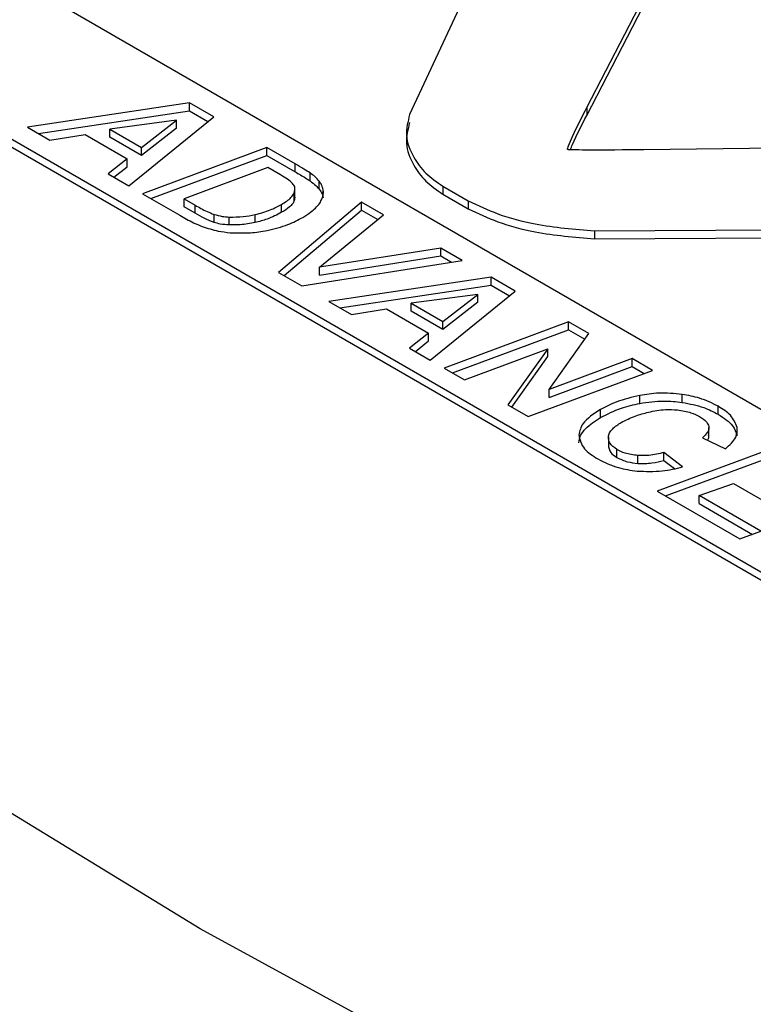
# Paper-space layout 'Sheet1' of a CAD drawing. Header units: millimetres. Extents: x -7 to 413, y -20 to 277.
# Tile 89 of 108: x 318.95 to 320.46, y 241.42 to 243.44. Entities that reach past the tile are written whole.
import ezdxf

# ---------------------------------------------------------------- set-up
doc = ezdxf.new("R2010")
doc.units = ezdxf.units.MM

psp = doc.layouts.new('Sheet1')

# ---------------------------------------------------------------- linework, layer by layer
at = {"color": 7, "linetype": 'Continuous', "lineweight": 25}
for p, q in [((319.9422, 243.6483), (319.7551, 243.2465)), ((320.1188, 243.2613), (320.2875, 243.5874)), ((320.1188, 243.2449), (320.2875, 243.571)), ((322.2245, 241.6322), (318.888, 243.5584)), ((318.5387, 243.4268), (321.8752, 241.5007)), ((318.5387, 243.4105), (321.8752, 241.4844)), ((319.3032, 243.2705), (318.9706, 243.2204)), ((319.3529, 243.2418), (319.3032, 243.2705)), ((319.3032, 243.2542), (319.3032, 243.2705)), ((318.9931, 243.2075), (319.3032, 243.2542)), ((319.3032, 243.2542), (319.3411, 243.2323)), ((320.1188, 243.2613), (320.1188, 243.2449)), ((319.2763, 243.2351), (319.1395, 243.2167)), ((319.1785, 243.1004), (319.3529, 243.2418)), ((319.2046, 243.1791), (319.2763, 243.2351)), ((319.2763, 243.2188), (319.2763, 243.2351)), ((318.9706, 243.2204), (319.0166, 243.1939)), ((319.0166, 243.1939), (319.089, 243.2056)), ((319.089, 243.2056), (319.1751, 243.1558)), ((319.1395, 243.2167), (319.2046, 243.1791)), ((319.1395, 243.2004), (319.1395, 243.2167)), ((319.2763, 243.2188), (319.2046, 243.1628)), ((319.2046, 243.1628), (319.1395, 243.2004)), ((321.0201, 243.1841), (320.2355, 243.1743)), ((319.2046, 243.1628), (319.2046, 243.1791)), ((319.4617, 243.179), (319.2065, 243.0842)), ((319.5202, 243.1452), (319.4617, 243.179)), ((319.4617, 243.1627), (319.4617, 243.179)), ((319.1751, 243.1558), (319.1361, 243.1249)), ((319.1751, 243.1395), (319.1751, 243.1558)), ((319.2237, 243.0743), (319.4617, 243.1627)), ((319.4617, 243.1627), (319.5202, 243.1289)), ((319.5202, 243.1289), (319.5202, 243.1452)), ((319.1361, 243.1249), (319.1785, 243.1004)), ((319.148, 243.118), (319.1751, 243.1395)), ((319.4641, 243.1376), (319.2923, 243.0737)), ((319.4901, 243.1226), (319.4641, 243.1376)), ((319.5508, 243.1104), (319.5508, 243.1267)), ((319.5696, 243.0934), (319.5696, 243.1098)), ((319.2065, 243.0842), (319.2831, 243.04)), ((319.5184, 243.0697), (319.5184, 243.086)), ((319.5197, 243.0768), (319.5197, 243.0931)), ((319.8232, 243.0995), (319.875, 243.0697)), ((319.8232, 243.0995), (319.8232, 243.0832)), ((319.8232, 243.0832), (319.875, 243.0533)), ((319.2923, 243.0737), (319.315, 243.0606)), ((319.2923, 243.0574), (319.2923, 243.0737)), ((319.6566, 243.0665), (319.486, 242.9229)), ((319.4924, 243.046), (319.4924, 243.0623)), ((319.5193, 243.0768), (319.5184, 243.0697)), ((319.7013, 243.0407), (319.6566, 243.0665)), ((319.6566, 243.0501), (319.6566, 243.0665)), ((319.875, 243.0697), (319.875, 243.0533)), ((319.315, 243.0443), (319.2923, 243.0574)), ((319.315, 243.0443), (319.315, 243.0606)), ((319.4975, 242.9163), (319.6566, 243.0501)), ((319.6566, 243.0501), (319.6896, 243.0311)), ((319.3536, 243.0254), (319.3536, 243.0417)), ((319.3847, 243.02), (319.3847, 243.0363)), ((319.4379, 243.025), (319.4379, 243.0413)), ((319.5702, 242.9332), (319.7013, 243.0407)), ((320.1348, 243.0083), (321.0833, 243.0126)), ((320.1348, 243.0083), (320.1348, 242.9919)), ((320.1348, 242.9919), (321.0833, 242.9962)), ((319.8188, 242.9728), (319.5702, 242.9332)), ((319.8632, 242.9472), (319.8188, 242.9728)), ((319.8188, 242.9565), (319.8188, 242.9728)), ((319.5337, 242.8954), (319.8632, 242.9472)), ((319.5702, 242.9169), (319.8188, 242.9565)), ((319.8188, 242.9565), (319.8409, 242.9437)), ((319.486, 242.9229), (319.5337, 242.8954)), ((319.5702, 242.9169), (319.5702, 242.9332)), ((319.9221, 242.9132), (319.5895, 242.8631)), ((319.9718, 242.8845), (319.9221, 242.9132)), ((319.9221, 242.8969), (319.9221, 242.9132)), ((319.612, 242.8502), (319.9221, 242.8969)), ((319.7974, 242.7431), (319.9718, 242.8845)), ((319.9221, 242.8969), (319.96, 242.875)), ((319.5895, 242.8631), (319.6355, 242.8366)), ((319.8952, 242.8778), (319.7584, 242.8594)), ((319.8235, 242.8219), (319.8952, 242.8778)), ((319.8952, 242.8615), (319.8235, 242.8055)), ((319.8952, 242.8615), (319.8952, 242.8778)), ((319.6355, 242.8366), (319.7079, 242.8483)), ((319.7079, 242.8483), (319.7941, 242.7985)), ((319.7584, 242.8594), (319.8235, 242.8219)), ((319.7584, 242.8431), (319.7584, 242.8594)), ((319.8235, 242.8055), (319.7584, 242.8431)), ((319.8235, 242.8055), (319.8235, 242.8219)), ((320.0809, 242.8215), (319.8258, 242.7267)), ((320.1227, 242.7974), (320.0809, 242.8215)), ((320.0809, 242.8052), (320.0809, 242.8215)), ((319.843, 242.7168), (320.0809, 242.8052)), ((320.0809, 242.8052), (320.1145, 242.7858)), ((319.7941, 242.7985), (319.755, 242.7676)), ((319.7669, 242.7607), (319.7941, 242.7822)), ((319.7941, 242.7822), (319.7941, 242.7985)), ((320.0412, 242.6824), (320.1227, 242.7974)), ((319.755, 242.7676), (319.7974, 242.7431)), ((319.8675, 242.7026), (320.0389, 242.7663)), ((320.0389, 242.7663), (319.9568, 242.6511)), ((320.0389, 242.75), (320.0389, 242.7663)), ((319.965, 242.6464), (320.0389, 242.75)), ((320.2119, 242.7459), (320.0412, 242.6824)), ((320.2534, 242.7219), (320.2119, 242.7459)), ((320.2119, 242.7296), (320.2119, 242.7459)), ((319.8258, 242.7267), (319.8675, 242.7026)), ((319.9984, 242.6271), (320.2534, 242.7219)), ((320.0412, 242.6661), (320.2119, 242.7296)), ((320.2119, 242.7296), (320.2362, 242.7155)), ((320.0412, 242.6661), (320.0412, 242.6824)), ((320.2274, 242.6542), (320.2274, 242.6705)), ((320.3145, 242.6563), (320.3145, 242.6726)), ((319.9568, 242.6511), (319.9984, 242.6271)), ((320.1469, 242.6251), (320.1469, 242.6414)), ((320.3884, 242.6318), (320.3884, 242.6482)), ((320.3693, 242.586), (320.3693, 242.6044)), ((320.4272, 242.5884), (320.4272, 242.6047)), ((320.1629, 242.5857), (320.1629, 242.5653)), ((320.3563, 242.5836), (320.4032, 242.5612)), ((320.1805, 242.5431), (320.1805, 242.5595)), ((320.5183, 242.569), (320.2632, 242.4742)), ((320.2231, 242.531), (320.2231, 242.5474)), ((320.3154, 242.5237), (320.2769, 242.5535)), ((320.2769, 242.5372), (320.2769, 242.5535)), ((320.2769, 242.5372), (320.2984, 242.5205)), ((320.2804, 242.4643), (320.5183, 242.5527)), ((320.3493, 242.465), (320.4198, 242.49)), ((320.4198, 242.49), (320.5323, 242.425)), ((320.2632, 242.4742), (320.433, 242.3762)), ((320.4757, 242.392), (320.3493, 242.465)), ((320.3493, 242.4486), (320.3493, 242.465)), ((320.3493, 242.4486), (320.4585, 242.3856)), ((320.433, 242.3762), (320.4757, 242.392))]:
    psp.add_line(p, q, dxfattribs=at)
at = {"color": 8, "linetype": 'Continuous', "lineweight": 25}
psp.add_line((319.5776, 243.0829), (319.5776, 243.0921), dxfattribs=at)
at = {"color": 7, "linetype": 'Continuous', "lineweight": 25, "flags": 128}
psp.add_lwpolyline([(326.1134, 238.8007), (324.875, 239.1687), (323.6744, 239.5764), (322.5155, 240.0225), (321.402, 240.5056), (320.3375, 241.0241), (319.3252, 241.5765), (318.3684, 242.1608), (317.4702, 242.7754), (316.6334, 243.4182), (315.8606, 244.0872), (315.1544, 244.7803), (314.5169, 245.4952)], dxfattribs=at)
at = {"color": 7, "linetype": 'Continuous', "lineweight": 25}
for points, knots in [([(294.2116, 209.5831), (295.0187, 209.7131), (296.6338, 209.9731), (298.9969, 210.4683), (301.4792, 211.0808), (304.0472, 211.848), (306.6717, 212.7853), (309.1846, 213.8286), (311.581, 214.9645), (313.8569, 216.1788), (316.0937, 217.5117), (318.2881, 218.9597), (320.4543, 220.5124), (322.9566, 222.4313), (325.7624, 224.7268), (328.8912, 227.3868), (331.7709, 229.8243), (334.4644, 232.0141), (336.9863, 233.9494), (339.6372, 235.8243), (342.1393, 237.4195), (344.4598, 238.746), (346.548, 239.8281), (348.7327, 240.8456), (351.0119, 241.7878), (353.2487, 242.5957), (355.4239, 243.2766), (357.5111, 243.853), (358.9451, 244.1788), (359.6618, 244.3417)], [0, 0, 0, 0, 0.027717, 0.05546, 0.083177, 0.117121, 0.151185, 0.185354, 0.219572, 0.253751, 0.287773, 0.32568, 0.363607, 0.401527, 0.462639, 0.523763, 0.584887, 0.631004, 0.677154, 0.723264, 0.769326, 0.800145, 0.831038, 0.861937, 0.892791, 0.923577, 0.949045, 0.974532, 1, 1, 1, 1]), ([(359.6863, 244.2789), (358.9698, 244.1196), (357.5361, 243.8008), (355.449, 243.2329), (353.2737, 242.5589), (351.0369, 241.7561), (348.7575, 240.818), (346.573, 239.8036), (344.4852, 238.7238), (342.1649, 237.3994), (339.6628, 235.806), (337.0118, 233.9325), (334.4902, 231.9981), (331.7968, 229.8089), (328.9172, 227.3715), (325.7887, 224.711), (322.9831, 222.4146), (320.481, 220.4946), (318.3147, 218.9406), (316.1201, 217.4909), (313.8827, 216.1561), (311.6059, 214.9397), (309.2087, 213.8013), (306.695, 212.7548), (304.07, 211.8136), (301.5013, 211.0414), (299.0179, 210.423), (296.6534, 209.9209), (295.0374, 209.6542), (294.2298, 209.5208)], [0, 0, 0, 0, 0.0254296, 0.0508787, 0.0763087, 0.1070663, 0.1378927, 0.1687637, 0.19963, 0.2304211, 0.2764661, 0.3225589, 0.3686921, 0.4147922, 0.4759156, 0.5370396, 0.5981514, 0.6360842, 0.6740234, 0.7119423, 0.7459924, 0.7801988, 0.8144449, 0.8486418, 0.8827347, 0.9167087, 0.9444636, 0.9722443, 1, 1, 1, 1]), ([(292.1178, 210.5896), (292.6252, 210.657), (294.0003, 210.8394), (296.2023, 211.2382), (298.6926, 211.8122), (301.1067, 212.493), (303.4319, 213.267), (305.6497, 214.1212), (307.7586, 215.0466), (309.7663, 216.0318), (311.9511, 217.2167), (314.2744, 218.6195), (316.7056, 220.2483), (319.135, 222.0188), (321.5717, 223.9224), (324.4967, 226.3239), (327.8087, 229.1304), (330.9838, 231.7639), (333.6211, 233.8228), (335.6607, 235.3302), (337.788, 236.7963), (340.0207, 238.2133), (342.3848, 239.5649), (344.8879, 240.8396), (347.5241, 242.0228), (350.276, 243.1123), (352.2126, 243.7395), (353.1794, 244.0527)], [0, 0, 0, 0, 0.0181844, 0.0492811, 0.0804962, 0.1117804, 0.1430495, 0.1741918, 0.2048489, 0.2355321, 0.2661989, 0.3095315, 0.352901, 0.3962582, 0.4461801, 0.4961067, 0.573894, 0.651674, 0.6902418, 0.7288301, 0.7674001, 0.8059431, 0.8446974, 0.883574, 0.9224649, 0.9612895, 1, 1, 1, 1]), ([(319.7551, 243.2465), (319.7515, 243.2323), (319.744, 243.2028), (319.7601, 243.1617), (319.7853, 243.1259), (319.8109, 243.1081), (319.8232, 243.0995)], [0, 0, 0, 0, 0.271478, 0.562423, 0.788635, 1, 1, 1, 1]), ([(320.0793, 243.1748), (320.0793, 243.1748), (320.0792, 243.1749), (320.0791, 243.175), (320.0791, 243.1753), (320.0792, 243.1762), (320.0798, 243.1786), (320.0829, 243.1871), (320.0954, 243.2151), (320.1087, 243.2413), (320.1188, 243.2613)], [0, 0, 0, 0, 0.000844, 0.00197, 0.004456, 0.011096, 0.030044, 0.085501, 0.30199, 1, 1, 1, 1]), ([(320.0848, 243.1743), (320.0862, 243.1778), (320.0963, 243.2016), (320.1085, 243.225), (320.1188, 243.2449)], [0, 0, 0, 0, 0.147475, 1, 1, 1, 1]), ([(353.6889, 243.2404), (353.0912, 243.0822), (351.8959, 242.7659), (349.8455, 242.1161), (347.563, 241.2762), (345.1015, 240.2098), (342.7616, 239.0493), (340.4969, 237.7847), (338.3072, 236.4258), (336.1815, 234.982), (334.1471, 233.4927), (331.5134, 231.4474), (328.3452, 228.8197), (325.0442, 226.0041), (322.1308, 223.5857), (319.6979, 221.6575), (317.2697, 219.8571), (314.8364, 218.193), (312.5087, 216.7512), (310.3157, 215.5243), (308.2962, 214.4944), (306.1791, 213.5163), (303.9577, 212.6043), (301.6357, 211.7582), (299.2304, 210.975), (296.7589, 210.2466), (295.0599, 209.8041), (294.2116, 209.5831)], [0, 0, 0, 0, 0.0237284, 0.0474568, 0.0840997, 0.1208221, 0.1575719, 0.1942522, 0.2331839, 0.2721463, 0.3111292, 0.3500889, 0.4291391, 0.5081986, 0.5591873, 0.6101713, 0.6547022, 0.6992452, 0.7437526, 0.7754838, 0.8072309, 0.8389543, 0.8711102, 0.9033622, 0.9356349, 0.9678637, 1, 1, 1, 1]), ([(319.7551, 243.2302), (319.7515, 243.2159), (319.744, 243.1865), (319.7601, 243.1454), (319.7853, 243.1096), (319.8109, 243.0918), (319.8232, 243.0832)], [0, 0, 0, 0, 0.271478, 0.562423, 0.788635, 1, 1, 1, 1]), ([(320.2355, 243.1743), (320.196, 243.1739), (320.1468, 243.1734), (320.0954, 243.1739), (320.083, 243.1743), (320.0802, 243.1746), (320.0795, 243.1747), (320.0794, 243.1748), (320.0793, 243.1748)], [0, 0, 0, 0, 0.757159, 0.944442, 0.986462, 0.996176, 0.998478, 1, 1, 1, 1]), ([(319.5508, 243.1267), (319.5466, 243.1294), (319.5368, 243.1357), (319.5263, 243.1417), (319.5202, 243.1452)], [0, 0, 0, 0, 0.421513, 1, 1, 1, 1]), ([(319.5149, 243.1053), (319.5116, 243.1082), (319.5044, 243.1144), (319.4951, 243.1197), (319.4901, 243.1226)], [0, 0, 0, 0, 0.455951, 1, 1, 1, 1]), ([(319.5202, 243.1289), (319.5276, 243.1247), (319.538, 243.1187), (319.5478, 243.1123), (319.5508, 243.1104)], [0, 0, 0, 0, 0.698427, 1, 1, 1, 1]), ([(319.5696, 243.1098), (319.5667, 243.113), (319.5614, 243.119), (319.5541, 243.1243), (319.5508, 243.1267)], [0, 0, 0, 0, 0.537583, 1, 1, 1, 1]), ([(319.5184, 243.086), (319.5193, 243.0899), (319.5208, 243.0965), (319.5167, 243.1027), (319.5149, 243.1053)], [0, 0, 0, 0, 0.578725, 1, 1, 1, 1]), ([(319.5508, 243.1104), (319.555, 243.1073), (319.5622, 243.102), (319.5674, 243.0959), (319.5696, 243.0934)], [0, 0, 0, 0, 0.581975, 1, 1, 1, 1]), ([(319.5776, 243.0921), (319.5768, 243.0955), (319.5754, 243.1016), (319.5714, 243.1073), (319.5696, 243.1098)], [0, 0, 0, 0, 0.558964, 1, 1, 1, 1]), ([(319.4924, 243.0623), (319.4996, 243.0667), (319.5111, 243.0736), (319.5164, 243.0826), (319.5184, 243.086)], [0, 0, 0, 0, 0.623147, 1, 1, 1, 1]), ([(319.5696, 243.0934), (319.5718, 243.0902), (319.5757, 243.0845), (319.577, 243.0785), (319.5776, 243.0758)], [0, 0, 0, 0, 0.560239, 1, 1, 1, 1]), ([(319.5752, 243.0735), (319.5764, 243.077), (319.5785, 243.0832), (319.5779, 243.0894), (319.5776, 243.0921)], [0, 0, 0, 0, 0.56676, 1, 1, 1, 1]), ([(319.4379, 243.0413), (319.4486, 243.0442), (319.4687, 243.0495), (319.4849, 243.0583), (319.4924, 243.0623)], [0, 0, 0, 0, 0.533226, 1, 1, 1, 1]), ([(319.5184, 243.0697), (319.5174, 243.0676), (319.5152, 243.0631), (319.5066, 243.0549), (319.498, 243.0495), (319.4924, 243.046)], [0, 0, 0, 0, 0.230578, 0.495577, 1, 1, 1, 1]), ([(319.5616, 243.0544), (319.5649, 243.0579), (319.5706, 243.064), (319.5739, 243.0706), (319.5752, 243.0735)], [0, 0, 0, 0, 0.576523, 1, 1, 1, 1]), ([(319.875, 243.0697), (319.8949, 243.0603), (319.9365, 243.0406), (320.0241, 243.0169), (320.0935, 243.0115), (320.1348, 243.0083)], [0, 0, 0, 0, 0.268718, 0.564556, 1, 1, 1, 1]), ([(319.315, 243.0606), (319.3228, 243.0561), (319.3348, 243.0492), (319.3487, 243.0436), (319.3536, 243.0417)], [0, 0, 0, 0, 0.650618, 1, 1, 1, 1]), ([(319.3536, 243.0254), (319.3471, 243.028), (319.3333, 243.0337), (319.3213, 243.0406), (319.315, 243.0443)], [0, 0, 0, 0, 0.468919, 1, 1, 1, 1]), ([(319.4924, 243.046), (319.4828, 243.0409), (319.4665, 243.0322), (319.4463, 243.0271), (319.4379, 243.025)], [0, 0, 0, 0, 0.58537, 1, 1, 1, 1]), ([(319.536, 243.0357), (319.5415, 243.039), (319.551, 243.0448), (319.5584, 243.0515), (319.5616, 243.0544)], [0, 0, 0, 0, 0.57748, 1, 1, 1, 1]), ([(319.875, 243.0533), (319.8949, 243.044), (319.9365, 243.0243), (320.0241, 243.0006), (320.0935, 242.9952), (320.1348, 242.9919)], [0, 0, 0, 0, 0.268718, 0.564556, 1, 1, 1, 1]), ([(319.2831, 243.04), (319.2924, 243.0347), (319.3068, 243.0264), (319.3233, 243.0195), (319.3291, 243.0171)], [0, 0, 0, 0, 0.64404, 1, 1, 1, 1]), ([(319.3536, 243.0417), (319.359, 243.0401), (319.3689, 243.0374), (319.3798, 243.0366), (319.3847, 243.0363)], [0, 0, 0, 0, 0.550988, 1, 1, 1, 1]), ([(319.3847, 243.02), (319.3785, 243.0204), (319.3676, 243.0212), (319.3578, 243.0241), (319.3536, 243.0254)], [0, 0, 0, 0, 0.567483, 1, 1, 1, 1]), ([(319.3847, 243.0363), (319.3944, 243.0364), (319.4126, 243.0365), (319.4298, 243.0398), (319.4379, 243.0413)], [0, 0, 0, 0, 0.534878, 1, 1, 1, 1]), ([(319.4379, 243.025), (319.4277, 243.0231), (319.4104, 243.0199), (319.3923, 243.02), (319.3847, 243.02)], [0, 0, 0, 0, 0.583876, 1, 1, 1, 1]), ([(319.4625, 243.0087), (319.4772, 243.0122), (319.5045, 243.0188), (319.5261, 243.0304), (319.536, 243.0357)], [0, 0, 0, 0, 0.5414386, 1, 1, 1, 1]), ([(319.3291, 243.0171), (319.3399, 243.0135), (319.3581, 243.0075), (319.3786, 243.0051), (319.387, 243.0041)], [0, 0, 0, 0, 0.591076, 1, 1, 1, 1]), ([(319.387, 243.0041), (319.4009, 243.0037), (319.4265, 243.0028), (319.4511, 243.0068), (319.4625, 243.0087)], [0, 0, 0, 0, 0.540961, 1, 1, 1, 1]), ([(320.2274, 242.6705), (320.211, 242.6666), (320.1812, 242.6596), (320.1576, 242.647), (320.1469, 242.6414)], [0, 0, 0, 0, 0.5500689, 1, 1, 1, 1]), ([(320.3145, 242.6726), (320.2984, 242.6742), (320.269, 242.677), (320.2403, 242.6725), (320.2274, 242.6705)], [0, 0, 0, 0, 0.549523, 1, 1, 1, 1]), ([(320.2274, 242.6542), (320.2438, 242.6566), (320.2727, 242.6608), (320.3019, 242.6577), (320.3145, 242.6563)], [0, 0, 0, 0, 0.567989, 1, 1, 1, 1]), ([(320.3884, 242.6482), (320.3761, 242.6543), (320.3542, 242.6653), (320.3266, 242.6704), (320.3145, 242.6726)], [0, 0, 0, 0, 0.560875, 1, 1, 1, 1]), ([(320.1469, 242.6414), (320.1328, 242.6324), (320.1092, 242.6174), (320.1042, 242.5976), (320.1021, 242.5896)], [0, 0, 0, 0, 0.600224, 1, 1, 1, 1]), ([(320.1469, 242.6251), (320.1606, 242.6321), (320.1846, 242.6445), (320.2145, 242.6513), (320.2274, 242.6542)], [0, 0, 0, 0, 0.568264, 1, 1, 1, 1]), ([(320.2451, 242.6361), (320.2566, 242.6385), (320.276, 242.6426), (320.2965, 242.6414), (320.3048, 242.6409)], [0, 0, 0, 0, 0.591821, 1, 1, 1, 1]), ([(320.3048, 242.6409), (320.3144, 242.6394), (320.3314, 242.6367), (320.3446, 242.6301), (320.3503, 242.6272)], [0, 0, 0, 0, 0.564725, 1, 1, 1, 1]), ([(320.3145, 242.6563), (320.3298, 242.6533), (320.3573, 242.6479), (320.3788, 242.6368), (320.3884, 242.6318)], [0, 0, 0, 0, 0.556985, 1, 1, 1, 1]), ([(320.4272, 242.6047), (320.4238, 242.6134), (320.4174, 242.6299), (320.3976, 242.6423), (320.3884, 242.6482)], [0, 0, 0, 0, 0.528938, 1, 1, 1, 1]), ([(320.1021, 242.5733), (320.103, 242.5783), (320.1047, 242.5885), (320.1187, 242.6068), (320.1359, 242.6179), (320.1469, 242.6251)], [0, 0, 0, 0, 0.250767, 0.517226, 1, 1, 1, 1]), ([(320.1894, 242.6151), (320.1986, 242.6198), (320.2155, 242.6284), (320.2359, 242.6337), (320.2451, 242.6361)], [0, 0, 0, 0, 0.54883, 1, 1, 1, 1]), ([(320.3503, 242.6272), (320.3558, 242.6237), (320.365, 242.6177), (320.3679, 242.61), (320.3691, 242.6068)], [0, 0, 0, 0, 0.592366, 1, 1, 1, 1]), ([(320.3884, 242.6318), (320.3998, 242.6244), (320.4193, 242.6117), (320.4249, 242.5952), (320.4272, 242.5884)], [0, 0, 0, 0, 0.587333, 1, 1, 1, 1]), ([(320.163, 242.5854), (320.1636, 242.5882), (320.1649, 242.5941), (320.1732, 242.6046), (320.183, 242.611), (320.1894, 242.6151)], [0, 0, 0, 0, 0.2514244, 0.5186225, 1, 1, 1, 1]), ([(320.3691, 242.6068), (320.3692, 242.6048), (320.3694, 242.6005), (320.3655, 242.5924), (320.3599, 242.5871), (320.3563, 242.5836)], [0, 0, 0, 0, 0.245522, 0.512247, 1, 1, 1, 1]), ([(320.4032, 242.5612), (320.4119, 242.5688), (320.4271, 242.5821), (320.4272, 242.5979), (320.4272, 242.6047)], [0, 0, 0, 0, 0.572649, 1, 1, 1, 1]), ([(320.1021, 242.5896), (320.1045, 242.5797), (320.1089, 242.5609), (320.1309, 242.5469), (320.1413, 242.5403)], [0, 0, 0, 0, 0.52806, 1, 1, 1, 1]), ([(320.1805, 242.5595), (320.1745, 242.5637), (320.1639, 242.5714), (320.1633, 242.5811), (320.163, 242.5854)], [0, 0, 0, 0, 0.558251, 1, 1, 1, 1]), ([(320.3661, 242.5789), (320.3666, 242.5795), (320.3692, 242.5823), (320.3689, 242.5855), (320.3687, 242.5881)], [0, 0, 0, 0, 0.217855, 1, 1, 1, 1]), ([(320.163, 242.5691), (320.1636, 242.5636), (320.1647, 242.5538), (320.1756, 242.5464), (320.1805, 242.5431)], [0, 0, 0, 0, 0.556265, 1, 1, 1, 1]), ([(320.2231, 242.5474), (320.2141, 242.5485), (320.1982, 242.5506), (320.1858, 242.5568), (320.1805, 242.5595)], [0, 0, 0, 0, 0.564273, 1, 1, 1, 1]), ([(320.1413, 242.5403), (320.1548, 242.5335), (320.1785, 242.5216), (320.2088, 242.5172), (320.2218, 242.5154)], [0, 0, 0, 0, 0.570574, 1, 1, 1, 1]), ([(320.1805, 242.5431), (320.1874, 242.5398), (320.2, 242.5338), (320.216, 242.5319), (320.2231, 242.531)], [0, 0, 0, 0, 0.552483, 1, 1, 1, 1]), ([(320.2769, 242.5535), (320.2668, 242.5509), (320.2495, 242.5466), (320.2308, 242.5472), (320.2231, 242.5474)], [0, 0, 0, 0, 0.587142, 1, 1, 1, 1]), ([(320.2231, 242.531), (320.2331, 242.5309), (320.2518, 242.5306), (320.2689, 242.5351), (320.2769, 242.5372)], [0, 0, 0, 0, 0.530141, 1, 1, 1, 1]), ([(320.2218, 242.5154), (320.2392, 242.5147), (320.2716, 242.5135), (320.3015, 242.5205), (320.3154, 242.5237)], [0, 0, 0, 0, 0.5382632, 1, 1, 1, 1])]:
    psp.add_open_spline(points, degree=3, knots=knots, dxfattribs=at)

doc.saveas('drawing.dxf')
